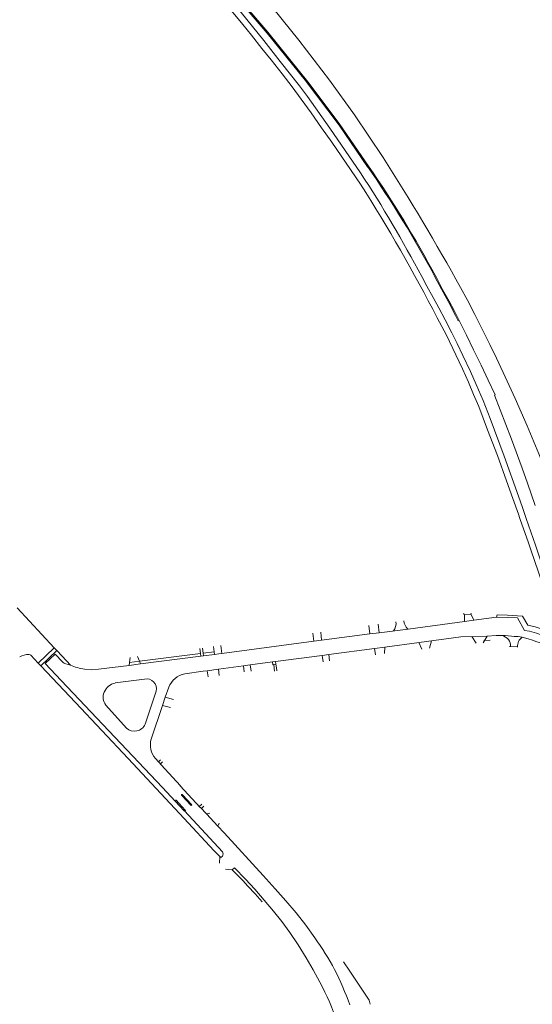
# Model space of a CAD drawing. Extents: x 145000 to 155000, y 457500 to 470000.
# Tile 29 of 256: x 145364 to 145575, y 460800 to 461205. Entities that reach past the tile are written whole.
import ezdxf

# ---------------------------------------------------------------- set-up
doc = ezdxf.new("R2010")
doc.units = 0
doc.header["$LTSCALE"] = 0.2
doc.header["$MEASUREMENT"] = 0
doc.layers.add('kant verharding', color=252, linetype='Continuous', lineweight=0)

msp = doc.modelspace()

# ---------------------------------------------------------------- linework, layer by layer
at = {"layer": 'kant verharding', "lineweight": 0}
for p, q in [((145547.43, 460960.07), (145546.9, 460960.59)), ((145550, 460960.25), (145547.43, 460960.07)), ((145550.16, 460960.78), (145550, 460960.25)), ((145422.2, 460900.3), (145421.33, 460899.51)), ((145423.02, 460899.42), (145422.14, 460898.63)), ((145439.16, 460882.01), (145438.14, 460881.05)), ((145439.97, 460881.14), (145439.03, 460880.26))]:
    msp.add_line(p, q, dxfattribs=at)
at = {"layer": 'kant verharding', "lineweight": 0, "flags": 128}
for points in [[(145513.9, 461148.49), (145502.04, 461166.07), (145491.74, 461180.28), (145479.12, 461196.79), (145464.87, 461214.74), (145456.96, 461225.01), (145444.55, 461239.69), (145428.99, 461257.31)], [(145418.59, 461245.76), (145429.98, 461233.26), (145437.92, 461224.45), (145445.58, 461215.79), (145447.64, 461213.27), (145453.52, 461206.38), (145456.07, 461203.3), (145459.63, 461198.86), (145463.93, 461193.42), (145467.69, 461188.77), (145472.32, 461182.94), (145476.43, 461177.65), (145480.17, 461172.53), (145484.23, 461166.88), (145488.51, 461160.74), (145492.72, 461154.81), (145504.58, 461137.48)], [(145420.34, 461247.7), (145430.52, 461236.46), (145443.45, 461222.23), (145455.38, 461208.21), (145460.05, 461202.39), (145464.72, 461196.66), (145471.5, 461188.1), (145479.41, 461177.97), (145482.72, 461173.63), (145491.9, 461160.59), (145504.58, 461142.14)], [(145507.48, 461144.7), (145495.76, 461161.87), (145481.81, 461180.29), (145466.12, 461199.72), (145447.1, 461222), (145430.94, 461239.48), (145421.51, 461249)], [(145507.8, 461144.92), (145496.08, 461162.05), (145483.37, 461178.94), (145466.33, 461200.1), (145450.76, 461218.51), (145438.51, 461232.02), (145424.52, 461246.66), (145421.82, 461249.35)], [(145529.78, 461099.5), (145531.92, 461095.45), (145534.52, 461090.78), (145536.76, 461086.6), (145539.4, 461081.66), (145542.14, 461076.24), (145544.38, 461071.83), (145546.69, 461066.87), (145549.79, 461060.31), (145552.2, 461054.93), (145555.02, 461048.29), (145557.96, 461040.89), (145563.72, 461025.47), (145569.68, 461008.98), (145571.22, 461004.26), (145572.78, 460999.71)], [(145545.11, 461081.32), (145543.08, 461085.45), (145541.01, 461089.31), (145538.36, 461094.1), (145535.51, 461099.52)], [(145535.16, 461099.33), (145537.91, 461094.2), (145540.9, 461088.68), (145543.67, 461083.38), (145544.8, 461081.21), (145545.11, 461081.32)], [(145545.76, 461094.88), (145548.55, 461089.75), (145551.67, 461083.77), (145555.08, 461076.9), (145557.82, 461071.4), (145560.58, 461065.81), (145563.35, 461059.95), (145565.79, 461054.56), (145568.27, 461049.14), (145570.68, 461043.58), (145573.15, 461037.87), (145577.99, 461026.34), (145580.87, 461019.26), (145584.02, 461011.01), (145588.17, 460999.71)], [(145536.12, 461082.4), (145539.93, 461075.21), (145543.83, 461067.14), (145546.53, 461061.43), (145549.04, 461055.87), (145551.09, 461050.82), (145553.22, 461045.93), (145555.04, 461041.13), (145556.88, 461036.3), (145560.93, 461025.71), (145564.61, 461015.26), (145567.29, 461007.99), (145569.59, 461001.57), (145570.23, 460999.71)], [(145545.11, 461081.32), (145548.13, 461075.26), (145551.11, 461069.18), (145554.19, 461062.96), (145557.18, 461056.71), (145559.94, 461050.66)], [(145559.94, 461050.66), (145559.77, 461050.6), (145566.74, 461032.47)], [(145571.18, 461020.48), (145566.74, 461032.47)], [(145573.33, 461014.36), (145571.18, 461020.48)], [(145573.33, 461014.36), (145576.48, 461005.1)], [(145570.23, 460999.8), (145570.23, 460999.79)], [(145570.23, 460999.79), (145573.7, 460989.72), (145574.68, 460986.81), (145582.65, 460963.58), (145585.1, 460956.26), (145586.3, 460952.69)], [(145572.78, 460999.8), (145572.78, 460999.79)], [(145572.78, 460999.79), (145576.58, 460988.73), (145580.92, 460976.09), (145583.56, 460968.41), (145585.3, 460963.45), (145587.39, 460957.12)], [(145378.39, 460946.43), (145363.1, 460962.87)], [(145547.33, 460957.27), (145547.43, 460960.07)], [(145547.33, 460957.27), (145551.21, 460957.78)], [(145550.12, 460960.22), (145551.21, 460957.78)], [(145551.21, 460957.78), (145560.61, 460959.03)], [(145586.43, 460951.9), (145582.54, 460953.03), (145579.35, 460954.12), (145576.44, 460955.12), (145573.52, 460955.82), (145571.24, 460959.49), (145565.04, 460959.96), (145560.76, 460960.01), (145560.61, 460959.03)], [(145560.61, 460959.03), (145564.95, 460958.95), (145569.14, 460958.74), (145572.12, 460953.65), (145574.09, 460953.32), (145577.06, 460952.46), (145580.03, 460951.35)], [(145507.92, 460955.64), (145508.4, 460952.17)], [(145511.78, 460956.17), (145512.26, 460952.67)], [(145512.26, 460952.67), (145524.17, 460954.2), (145547.33, 460957.27)], [(145485.37, 460949.21), (145484.97, 460952.46)], [(145485.37, 460949.21), (145488.49, 460949.61)], [(145488.15, 460952.9), (145488.49, 460949.61)], [(145488.49, 460949.61), (145508.4, 460952.17)], [(145508.4, 460952.17), (145512.26, 460952.67)], [(145514.51, 460946.77), (145528.68, 460948.66), (145545.92, 460950.92), (145556.65, 460951.31), (145560.35, 460951.46), (145562.83, 460951.47)], [(145550.46, 460951.09), (145552.13, 460948.37)], [(145555.09, 460948.54), (145556.71, 460951.32)], [(145555.34, 460949.48), (145558, 460949.65)], [(145562.83, 460951.47), (145564.13, 460951.47), (145567.9, 460951.17)], [(145573.57, 460950.2), (145571.11, 460950.83)], [(145573.57, 460950.2), (145575.36, 460949.57), (145577.13, 460948.92), (145579.65, 460948.17), (145582.23, 460947.63), (145584.17, 460947.33), (145586.13, 460947.06)], [(145378.39, 460946.43), (145371.75, 460940.19)], [(145379.46, 460945.31), (145372.82, 460939.07)], [(145379.46, 460945.31), (145378.39, 460946.43)], [(145381.64, 460942.97), (145379.46, 460945.31)], [(145438.36, 460946.22), (145438.62, 460944.11)], [(145439.45, 460946.36), (145439.72, 460944.25)], [(145444.06, 460946.97), (145444.33, 460944.84)], [(145446.98, 460947.37), (145447.39, 460944.13)], [(145447.39, 460944.13), (145485.37, 460949.21)], [(145491.45, 460943.68), (145510.37, 460946.21)], [(145510.37, 460946.21), (145514.51, 460946.77)], [(145510.37, 460946.21), (145510.72, 460943.59)], [(145514.4, 460944.07), (145514.51, 460946.77)], [(145528.61, 460948.65), (145529.85, 460945.95)], [(145532.89, 460946.33), (145533.78, 460949.33)], [(145565.96, 460947.01), (145566.38, 460946.97), (145569.18, 460946.82)], [(145368.1, 460943.67), (145368.04, 460943.67), (145367.99, 460943.67)], [(145371.75, 460940.19), (145368.7, 460943.38)], [(145381.23, 460933.04), (145374.66, 460939.95), (145378.81, 460943.85), (145381.82, 460940.63)], [(145385.09, 460939.25), (145381.64, 460942.97)], [(145409.46, 460940.38), (145409.72, 460942.41)], [(145412.76, 460942.84), (145413.48, 460940.9)], [(145413.48, 460940.9), (145438.62, 460944.11)], [(145413.89, 460939.82), (145438.76, 460943.01)], [(145438.62, 460944.11), (145438.76, 460943.01)], [(145438.76, 460943.01), (145439.86, 460943.15)], [(145439.72, 460944.25), (145444.33, 460944.84)], [(145439.72, 460944.25), (145439.86, 460943.15)], [(145439.86, 460943.15), (145444.47, 460943.74)], [(145444.33, 460944.84), (145444.47, 460943.74)], [(145444.47, 460943.74), (145446.24, 460943.97), (145447.39, 460944.13)], [(145469.57, 460940.77), (145488.8, 460943.33)], [(145488.8, 460943.33), (145491.45, 460943.68)], [(145488.8, 460943.33), (145489.13, 460940.68)], [(145491.45, 460943.68), (145491.74, 460941.14)], [(145372.82, 460939.07), (145371.75, 460940.19)], [(145372.82, 460939.07), (145387.1, 460923.95), (145408.79, 460900.8), (145431.87, 460876.16), (145444.13, 460863), (145446.67, 460860.45)], [(145383.18, 460939.83), (145385.09, 460939.25)], [(145390.88, 460937.63), (145393.79, 460937.43), (145396.7, 460937.61), (145409.32, 460939.23)], [(145409.32, 460939.23), (145409.46, 460940.38)], [(145409.32, 460939.23), (145413.89, 460939.82)], [(145409.46, 460940.38), (145413.48, 460940.9)], [(145413.48, 460940.9), (145413.89, 460939.82)], [(145441.45, 460937.03), (145446.01, 460937.63)], [(145446.01, 460937.63), (145456.36, 460939.01)], [(145446.01, 460937.63), (145446.34, 460935.07)], [(145456.36, 460939.01), (145459.15, 460939.38)], [(145456.36, 460939.01), (145456.64, 460936.5)], [(145459.15, 460939.38), (145468.34, 460940.61)], [(145459.15, 460939.38), (145459.45, 460936.86)], [(145468.34, 460940.61), (145469.57, 460940.77)], [(145468.34, 460940.61), (145468.45, 460939.48), (145468.83, 460939.53)], [(145468.83, 460939.53), (145469.71, 460939.65)], [(145468.83, 460939.53), (145469, 460938.09)], [(145469, 460938.09), (145469.16, 460936.8)], [(145469.57, 460940.77), (145469.71, 460939.65)], [(145469.71, 460939.65), (145469.9, 460938.21)], [(145469.9, 460938.21), (145470.07, 460936.98)], [(145491.74, 460941.14), (145491.77, 460941.02)], [(145415.63, 460933.59), (145403.51, 460932.01)], [(145432.22, 460935.76), (145439.75, 460936.8), (145441.45, 460937.03)], [(145441.45, 460937.03), (145441.79, 460934.47)], [(145381.23, 460933.04), (145423.01, 460888.83)], [(145424.13, 460926.09), (145425.6, 460930.17)], [(145415.85, 460914.95), (145420.36, 460928.64)], [(145422.99, 460922.7), (145424.13, 460926.09)], [(145424.13, 460926.09), (145427.46, 460925.18)], [(145399.64, 460922.85), (145408.14, 460913.34)], [(145418.34, 460908.85), (145422.99, 460922.7)], [(145422.99, 460922.7), (145426.23, 460921.82)], [(145423.94, 460896.65), (145420.12, 460900.84)], [(145441.14, 460877.99), (145438.6, 460880.72), (145438.51, 460880.65), (145430.29, 460889.56), (145430.39, 460889.65), (145423.94, 460896.65)], [(145423.01, 460888.83), (145428.27, 460883.26)], [(145430.89, 460885.61), (145434.61, 460881.61)], [(145435, 460881.95), (145431.28, 460885.93)], [(145428.27, 460883.26), (145431.98, 460879.26)], [(145432.39, 460879.62), (145428.67, 460883.65)], [(145431.99, 460879.24), (145431.98, 460879.26)], [(145431.98, 460879.26), (145431.99, 460879.25), (145431.99, 460879.24)], [(145447.69, 460862.38), (145431.99, 460879.24)], [(145441.14, 460877.99), (145442.55, 460878.34)], [(145445.83, 460872.93), (145441.14, 460877.99)], [(145445.83, 460872.93), (145446.35, 460874.23)], [(145448.39, 460870.19), (145445.83, 460872.93)], [(145448.39, 460870.19), (145464.45, 460852.67), (145469.44, 460847.12), (145473.79, 460842.18), (145478.09, 460837.21), (145481.98, 460832.11), (145485.76, 460826.92)], [(145446.67, 460860.45), (145446.48, 460857.76)], [(145447.72, 460860.63), (145447.07, 460860.02), (145446.67, 460860.45)], [(145451.71, 460855.04), (145448.97, 460855.25)], [(145487.8, 460808.63), (145485.07, 460813.75), (145482.1, 460818.74), (145478.87, 460824.01), (145475.4, 460829.12), (145472.13, 460833.63), (145468.67, 460838), (145464.89, 460842.53), (145461, 460846.96), (145459.14, 460849.11), (145457.18, 460851.19), (145452.71, 460855.81), (145451.71, 460855.04)], [(145451.71, 460855.04), (145456.06, 460850.51), (145458.18, 460848.31), (145461.21, 460845.14), (145464.1, 460841.84)], [(145497.56, 460817.04), (145500.17, 460813.15)], [(145500.17, 460813.15), (145508.14, 460801.32), (145508.51, 460799.65)]]:
    msp.add_lwpolyline(points, dxfattribs=at)
at = {"layer": 'kant verharding', "lineweight": 0}
for centre, radius, start, end in [((144637.9, 460591.55), 1038.05, 29.00459, 32.44704), ((145132.95, 460885.04), 455.74, 28.0485, 34.7346), ((145132.89, 460885), 456.2, 28.0488, 34.7326), ((145031.51, 460833.77), 564.69, 28.0712, 33.0984), ((144894.2, 460751.32), 722.28, 27.28296, 32.31988), ((145527.25, 460957.75), 4.8, 181.5379, 228.0758), ((145514.42, 460956.46), 4.75, 320.1601, 8.8527), ((145562.04, 460947.19), 4.35, 356.9101, 79.4682), ((145567.48, 460931.62), 19.56, 79.3101, 88.7852), ((145573.97, 460947.02), 4.77, 126.908, 183.166), ((145367.72, 460936.39), 7.29, 87.8708, 119.0307), ((145368.13, 460942.95), 0.716, 36.4604, 92.2453), ((145384.18, 460943.1), 3.41, 226.4326, 253.1121), ((145394.97, 460963.46), 26.14, 247.788, 260.9965), ((145416.4, 460929.59), 4.07, 346.3703, 100.9289), ((145433.68, 460927.33), 8.56, 99.8111, 160.6142), ((145404.91, 460925.66), 6.45, 102.6666, 157.173), ((145403.94, 460926.09), 5.39, 157.4104, 217.0146), ((145411.4, 460917), 4.9, 228.2687, 335.3018), ((145426.64, 460906.49), 8.63, 164.1734, 220.9205), ((145431.08, 460885.79), 0.25, 35.1198, 222.9899), ((145428.48, 460883.44), 0.277, 47.0802, 220.1326), ((145434.8, 460881.79), 0.258, 222.4163, 39.5581), ((145432.19, 460879.43), 0.274, 225.6028, 43.2159), ((145445.99, 460861.48), 1.93, 334.0437, 27.8627), ((145392.28, 460759.93), 115.01, 27.9629, 35.6266), ((145355.83, 460745.06), 154.22, 20.6143, 26.4926), ((145369.81, 460746.39), 133.4, 20.0762, 27.8139)]:
    msp.add_arc(centre, radius, start, end, dxfattribs=at)

doc.saveas('drawing.dxf')
